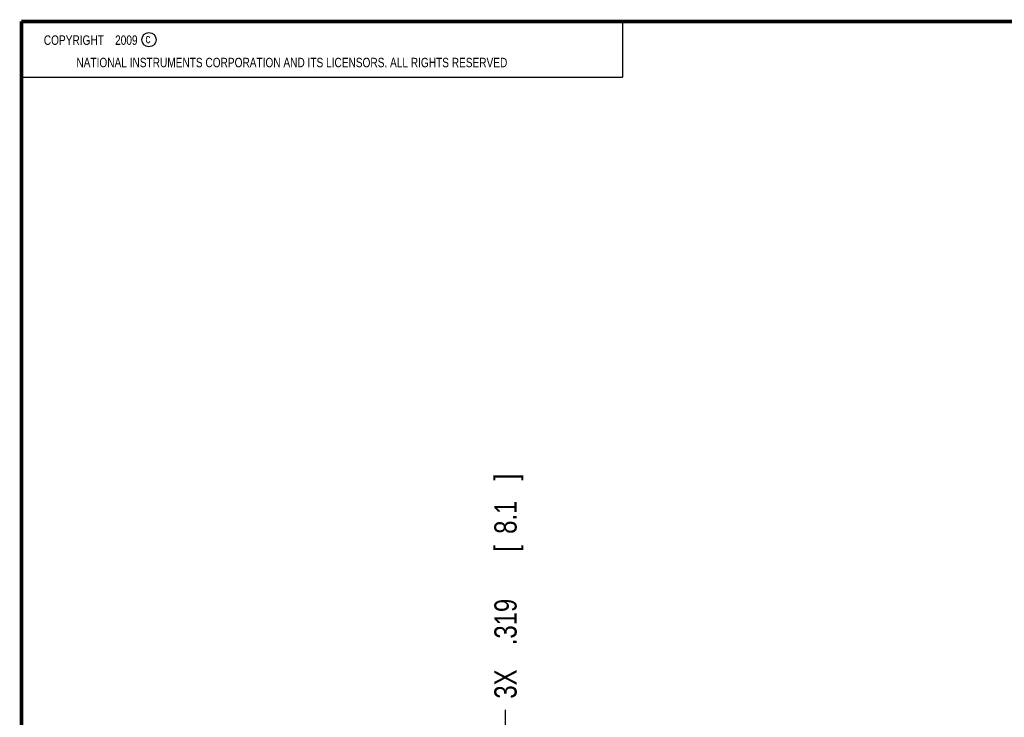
# Model space of a CAD drawing. Header units: inches. Extents: x 0.2 to 16.8, y 0.1 to 10.8.
# Tile 5 of 25: x 0.2 to 5.8, y 6.9 to 10.8. Entities that reach past the tile are written whole.
import ezdxf

# ---------------------------------------------------------------- set-up
doc = ezdxf.new("R2010")
doc.units = ezdxf.units.IN
doc.header["$LTSCALE"] = 0.935
doc.header["$MEASUREMENT"] = 0
doc.layers.get('0').update_dxf_attribs({"linetype": 'CONTINUOUS'})
doc.layers.add('DIMENSIONS', color=7, linetype='CONTINUOUS')
doc.styles.get("Standard").update_dxf_attribs({"font": 'txt', "width": 0.8})
doc.dimstyles.new('DIMSTYLE_1', dxfattribs={"dimtxt": 0.125, "dimasz": 0.18, "dimexe": 0.18, "dimexo": 0.0625, "dimgap": 0.09, "dimtad": 0, "dimtih": 1, "dimtoh": 1, "dimdec": 3, "dimlfac": 2, "dimzin": 4, "dimdsep": 46, "dimtxsty": 'STANDARD', "dimblk": '_FILLED', "dimblk1": '_FILLED', "dimblk2": '_FILLED', "dimcen": 0.09, "dimadec": 0, "dimazin": 0, "dimtp": 0.01, "dimtm": 0.01, "dimtfac": 1, "dimtdec": 3, "dimtofl": 0, "dimtmove": 0, "dimatfit": 3, "dimldrblk": '_FILLED', "dimfxl": 1, "dimtolj": 1, "dimtzin": 4, "dimarcsym": 0})

# ---------------------------------------------------------------- blocks, each defined once
blk = doc.blocks.new('*D10')
at = {"layer": 'DIMENSIONS', "color": 2, "linetype": 'CONTINUOUS'}
blk.add_line((2.9675, 6.0209), (2.9675, 6.8949), dxfattribs=at)
at = {"layer": 'DIMENSIONS', "color": 2, "linetype": 'CONTINUOUS', "width": 0.8}
for s, p in [(']', (3.03, 8.1824)), ('8.1', (3.03, 7.8824)), ('[', (3.03, 7.7824)), ('.319', (3.03, 7.2574)), ('3X ', (3.03, 6.9574))]:
    blk.add_text(s, height=0.125, rotation=90, dxfattribs=at).set_placement(p)
blk = doc.blocks.new('_FILLED')
at = {"color": 0, "linetype": 'BYBLOCK'}
blk.add_solid([(0, 0), (-1, 0.174), (-1, -0.174)], dxfattribs=at)

msp = doc.modelspace()

# ---------------------------------------------------------------- linework, layer by layer
at = {"color": 2, "linetype": 'CONTINUOUS'}
for p, q in [((0.25001, 10.7586), (3.62501, 10.7586)), ((0.25001, 10.7586), (0.25001, 10.4456)), ((3.62501, 10.7586), (3.62501, 10.4456)), ((0.25001, 10.4456), (3.62501, 10.4456))]:
    msp.add_line(p, q, dxfattribs=at)
at = {"color": 7, "linetype": 'CONTINUOUS', "const_width": 0.02}
for points in [[(0.25, 10.75859), (0.25, 0.25859)], [(16.75, 10.75859), (0.25, 10.75859)]]:
    msp.add_lwpolyline(points, dxfattribs=at)
at = {"color": 2, "linetype": 'CONTINUOUS'}
msp.add_circle((0.96593, 10.65619), 0.04027, dxfattribs=at)

# ---------------------------------------------------------------- texts
at = {"color": 2, "linetype": 'CONTINUOUS', "width": 0.8}
for s, p in [('c', (0.94601, 10.63633)), ('NATIONAL INSTRUMENTS CORPORATION AND ITS LICENSORS. ALL RIGHTS RESERVED', (0.55829, 10.50165))]:
    msp.add_text(s, height=0.053, dxfattribs=at).set_placement(p)
at = {"color": 2, "linetype": 'CONTINUOUS', "insert": (0.31251, 10.68047), "char_height": 0.053, "width": 0.8904, "attachment_point": 1}
msp.add_mtext('    COPYRIGHT    2009', dxfattribs=at)

# ---------------------------------------------------------------- dimensions: what is measured, and where the dimension line sits
at = {"layer": 'DIMENSIONS', "color": 2, "linetype": 'CONTINUOUS'}
dim = msp.add_ordinate_dim(feature_location=(2.96754, 6.02092), offset=(0, 0.87395), dtype=1, origin=(2.80812, 4.09737), text='3X <>', dimstyle='DIMSTYLE_1', dxfattribs=at)
dim.commit()
dim.dimension.update_dxf_attribs({"geometry": '*D10', "text_midpoint": (2.96754, 7.61987)})

doc.saveas('drawing.dxf')
